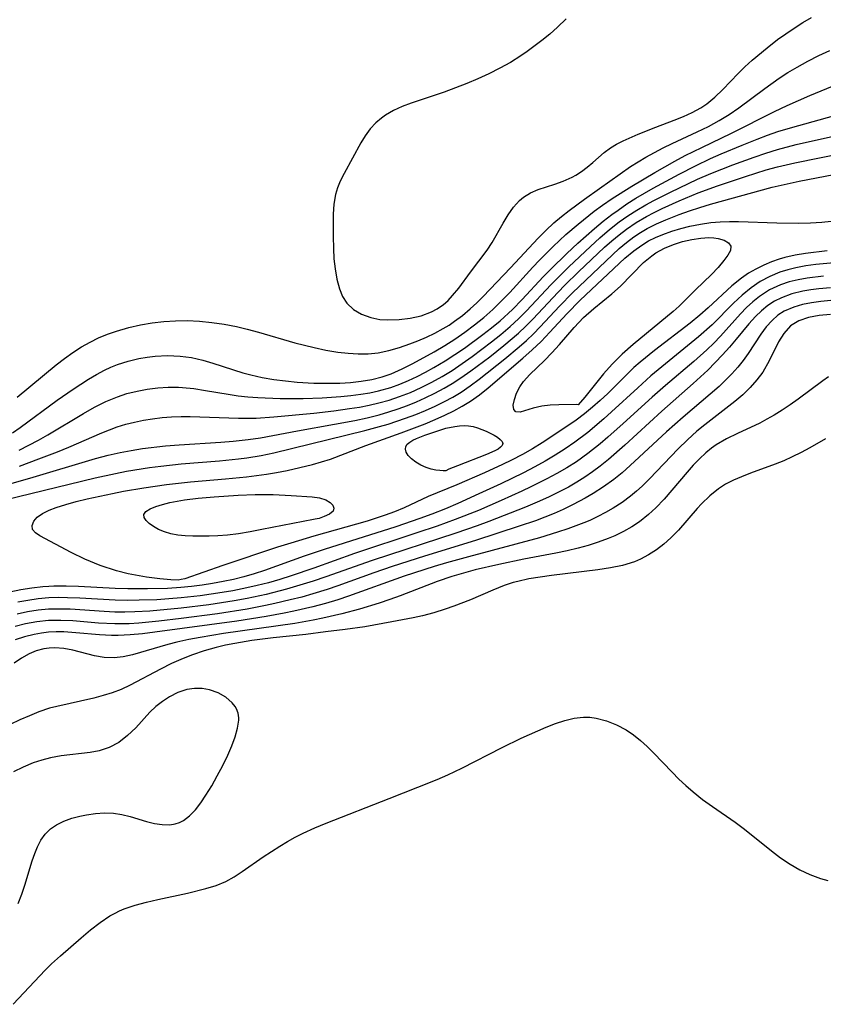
# Model space of a CAD drawing. Header units: inches. Extents: x 1073367 to 1082519, y 1569854 to 1574957.
# Tile 215 of 256: x 1077034 to 1077156, y 1573799 to 1573948. Entities that reach past the tile are written whole.
import ezdxf

# ---------------------------------------------------------------- set-up
doc = ezdxf.new("R2010")
doc.units = ezdxf.units.IN
doc.header["$MEASUREMENT"] = 0
doc.layers.add('CGG_CurvaNivelLidar_v1', color=7, linetype='Continuous', lineweight=30, true_color=0x008008)

msp = doc.modelspace()

# ---------------------------------------------------------------- linework, layer by layer
at = {"layer": 'CGG_CurvaNivelLidar_v1'}
for points in [[(1077116.6687, 1573947.8451, 69.5), (1077115.3493, 1573946.5801, 69.5), (1077114.1808, 1573945.5494, 69.5), (1077112.9748, 1573944.5548, 69.5), (1077110.7986, 1573942.917, 69.5), (1077109.8419, 1573942.2634, 69.5), (1077108.247, 1573941.2716, 69.5), (1077106.6371, 1573940.3768, 69.5), (1077104.9883, 1573939.5463, 69.5), (1077103.3096, 1573938.7726, 69.5), (1077101.6396, 1573938.0647, 69.5), (1077099.9548, 1573937.4038, 69.5), (1077098.2624, 1573936.7879, 69.5), (1077093.2458, 1573935.1056, 69.5), (1077091.8736, 1573934.5806, 69.5), (1077090.5692, 1573933.9847, 69.5), (1077089.3774, 1573933.2982, 69.5), (1077088.7531, 1573932.8562, 69.5), (1077087.9244, 1573932.1463, 69.5), (1077087.0684, 1573931.215, 69.5), (1077086.3184, 1573930.1965, 69.5), (1077085.6417, 1573929.0951, 69.5), (1077083.1197, 1573924.4923, 69.5), (1077082.5361, 1573923.3249, 69.5), (1077082.1171, 1573922.3225, 69.5), (1077081.7969, 1573921.2922, 69.5), (1077081.5518, 1573919.8481, 69.5), (1077081.4601, 1573918.3458, 69.5), (1077081.4512, 1573914.9804, 69.5), (1077081.4966, 1573913.1446, 69.5), (1077081.5912, 1573911.597, 69.5), (1077081.7507, 1573910.0796, 69.5), (1077082.0141, 1573908.509, 69.5), (1077082.4113, 1573907.04, 69.5), (1077082.89, 1573905.9077, 69.5), (1077083.5324, 1573904.9156, 69.5), (1077084.5437, 1573903.9527, 69.5), (1077085.7687, 1573903.2225, 69.5), (1077087.147, 1573902.7141, 69.5), (1077088.5264, 1573902.4429, 69.5), (1077089.7389, 1573902.3606, 69.5), (1077091.4179, 1573902.4033, 69.5), (1077093.1081, 1573902.609, 69.5), (1077094.7632, 1573902.9922, 69.5), (1077096.3353, 1573903.5853, 69.5), (1077097.1698, 1573904.0315, 69.5), (1077097.5487, 1573904.2732, 69.5), (1077098.0861, 1573904.6642, 69.5), (1077098.8317, 1573905.3131, 69.5), (1077099.5218, 1573906.0306, 69.5), (1077100.4551, 1573907.1744, 69.5), (1077102.2162, 1573909.5945, 69.5), (1077104.7465, 1573912.9147, 69.5), (1077105.5032, 1573914.0425, 69.5), (1077107.1373, 1573916.9557, 69.5), (1077107.8898, 1573918.2159, 69.5), (1077108.7017, 1573919.3814, 69.5), (1077109.6052, 1573920.3987, 69.5), (1077110.2091, 1573920.9135, 69.5), (1077111.268, 1573921.5523, 69.5), (1077112.4352, 1573922.0418, 69.5), (1077114.9403, 1573922.852, 69.5), (1077116.2087, 1573923.3052, 69.5), (1077117.5827, 1573923.9409, 69.5), (1077118.1275, 1573924.2464, 69.5), (1077118.97, 1573924.7838, 69.5), (1077119.8459, 1573925.4352, 69.5), (1077120.6784, 1573926.1277, 69.5), (1077122.3931, 1573927.6357, 69.5), (1077123.3522, 1573928.3653, 69.5), (1077124.2758, 1573928.9148, 69.5), (1077125.2725, 1573929.4113, 69.5), (1077127.5342, 1573930.4125, 69.5), (1077130.2452, 1573931.5022, 69.5), (1077133.0161, 1573932.5414, 69.5), (1077134.3868, 1573933.0909, 69.5), (1077135.7209, 1573933.6983, 69.5), (1077136.9968, 1573934.3954, 69.5), (1077137.9294, 1573935.0174, 69.5), (1077139.1453, 1573936.0145, 69.5), (1077140.3249, 1573937.1628, 69.5), (1077142.644, 1573939.5927, 69.5), (1077143.6882, 1573940.602, 69.5), (1077144.7767, 1573941.5849, 69.5), (1077147.0497, 1573943.4853, 69.5), (1077148.6278, 1573944.7057, 69.5), (1077149.8611, 1573945.5976, 69.5), (1077151.1215, 1573946.4548, 69.5), (1077152.4104, 1573947.2683, 69.5), (1077153.7311, 1573948.0264, 69.5)], [(1077033.6957, 1573890.7043, 69), (1077039.6336, 1573895.5825, 69), (1077040.8704, 1573896.5489, 69), (1077042.1351, 1573897.4652, 69), (1077043.4417, 1573898.3068, 69), (1077044.7305, 1573899.0193, 69), (1077046.0273, 1573899.6442, 69), (1077047.3572, 1573900.2025, 69), (1077048.7173, 1573900.6903, 69), (1077050.6034, 1573901.2338, 69), (1077052.3419, 1573901.6219, 69), (1077054.1026, 1573901.921, 69), (1077055.8786, 1573902.1319, 69), (1077057.6648, 1573902.248, 69), (1077059.398, 1573902.2586, 69), (1077061.2673, 1573902.1692, 69), (1077063.1359, 1573901.99, 69), (1077064.9985, 1573901.7239, 69), (1077066.8495, 1573901.3665, 69), (1077068.4575, 1573900.9776, 69), (1077070.1792, 1573900.5086, 69), (1077075.692, 1573898.9097, 69), (1077078.5806, 1573898.1802, 69), (1077080.3738, 1573897.8021, 69), (1077082.163, 1573897.5031, 69), (1077083.7101, 1573897.3249, 69), (1077085.2455, 1573897.2342, 69), (1077086.7698, 1573897.2469, 69), (1077088.2694, 1573897.3911, 69), (1077089.883, 1573897.7237, 69), (1077091.4716, 1573898.1947, 69), (1077093.0473, 1573898.7504, 69), (1077094.2636, 1573899.2162, 69), (1077095.5696, 1573899.7682, 69), (1077096.8538, 1573900.3791, 69), (1077098.106, 1573901.0586, 69), (1077098.9729, 1573901.5897, 69), (1077099.8183, 1573902.1573, 69), (1077101.0293, 1573903.0573, 69), (1077102.1861, 1573904.0292, 69), (1077103.171, 1573904.9573, 69), (1077104.1264, 1573905.9236, 69), (1077108.2741, 1573910.2297, 69), (1077112.4424, 1573914.704, 69), (1077113.6016, 1573915.8904, 69), (1077114.804, 1573917.0207, 69), (1077115.9581, 1573917.9893, 69), (1077117.1507, 1573918.9129, 69), (1077119.4418, 1573920.6164, 69), (1077121.6979, 1573922.2379, 69), (1077126.3886, 1573925.5211, 69), (1077127.535, 1573926.2478, 69), (1077128.7094, 1573926.9406, 69), (1077131.3452, 1573928.3668, 69), (1077132.6928, 1573929.0306, 69), (1077136.4782, 1573930.7706, 69), (1077138.1748, 1573931.5981, 69), (1077139.811, 1573932.4759, 69), (1077141.3263, 1573933.3878, 69), (1077142.7864, 1573934.3761, 69), (1077146.6688, 1573937.3417, 69), (1077148.8434, 1573938.8641, 69), (1077150.1871, 1573939.714, 69), (1077151.5564, 1573940.525, 69), (1077153.1861, 1573941.4352, 69), (1077154.8398, 1573942.2899, 69), (1077156.5206, 1573943.0693, 69)], [(1077033.0149, 1573885.2899, 68.5), (1077034.1563, 1573886.0938, 68.5), (1077039.7865, 1573890.2188, 68.5), (1077042.1769, 1573891.8926, 68.5), (1077044.5214, 1573893.4228, 68.5), (1077045.7019, 1573894.1276, 68.5), (1077046.9049, 1573894.7721, 68.5), (1077047.874, 1573895.2226, 68.5), (1077048.8632, 1573895.6189, 68.5), (1077050.4711, 1573896.1359, 68.5), (1077052.1132, 1573896.526, 68.5), (1077053.3395, 1573896.7376, 68.5), (1077054.5741, 1573896.8855, 68.5), (1077056.4508, 1573896.9822, 68.5), (1077058.3265, 1573896.9071, 68.5), (1077060.0626, 1573896.6652, 68.5), (1077061.7829, 1573896.2786, 68.5), (1077063.2956, 1573895.8389, 68.5), (1077067.836, 1573894.379, 68.5), (1077069.036, 1573894.0602, 68.5), (1077070.7534, 1573893.6866, 68.5), (1077072.4924, 1573893.3888, 68.5), (1077074.2468, 1573893.1562, 68.5), (1077076.0109, 1573892.983, 68.5), (1077078.5402, 1573892.8365, 68.5), (1077080.8065, 1573892.7991, 68.5), (1077082.4557, 1573892.8295, 68.5), (1077084.0925, 1573892.9219, 68.5), (1077085.7106, 1573893.0931, 68.5), (1077087.3029, 1573893.3655, 68.5), (1077088.8476, 1573893.761, 68.5), (1077090.2357, 1573894.2419, 68.5), (1077091.8878, 1573894.9592, 68.5), (1077093.5071, 1573895.7738, 68.5), (1077096.728, 1573897.54, 68.5), (1077098.3253, 1573898.4832, 68.5), (1077099.8625, 1573899.4792, 68.5), (1077101.3655, 1573900.5323, 68.5), (1077102.8154, 1573901.6154, 68.5), (1077104.2247, 1573902.7466, 68.5), (1077105.5796, 1573903.9364, 68.5), (1077106.8267, 1573905.1417, 68.5), (1077108.1817, 1573906.5313, 68.5), (1077111.6475, 1573910.3323, 68.5), (1077112.6517, 1573911.3861, 68.5), (1077114.7052, 1573913.4411, 68.5), (1077116.6331, 1573915.2646, 68.5), (1077118.4809, 1573916.8363, 68.5), (1077120.9219, 1573918.7869, 68.5), (1077122.182, 1573919.7187, 68.5), (1077123.6304, 1573920.7063, 68.5), (1077126.6206, 1573922.5684, 68.5), (1077130.086, 1573924.6242, 68.5), (1077133.1028, 1573926.3571, 68.5), (1077134.635, 1573927.1802, 68.5), (1077137.1588, 1573928.429, 68.5), (1077141.6396, 1573930.5646, 68.5), (1077148.1663, 1573933.8496, 68.5), (1077150.0645, 1573934.7644, 68.5), (1077153.4812, 1573936.2617, 68.5), (1077156.9162, 1573937.656, 68.5)], [(1077033.9974, 1573882.7033, 68), (1077035.479, 1573883.4267, 68), (1077036.9334, 1573884.2, 68), (1077038.3727, 1573885.0264, 68), (1077043.7492, 1573888.2488, 68), (1077045.4281, 1573889.1854, 68), (1077047.1324, 1573890.0399, 68), (1077048.876, 1573890.7711, 68), (1077050.2948, 1573891.2374, 68), (1077051.8293, 1573891.6274, 68), (1077053.3858, 1573891.9187, 68), (1077054.9574, 1573892.1145, 68), (1077056.538, 1573892.2125, 68), (1077058.1224, 1573892.2042, 68), (1077058.7052, 1573892.1719, 68), (1077060.4295, 1573891.992, 68), (1077062.1548, 1573891.7264, 68), (1077065.6249, 1573891.129, 68), (1077067.0959, 1573890.9176, 68), (1077068.5757, 1573890.7525, 68), (1077070.0705, 1573890.6383, 68), (1077073.4478, 1573890.501, 68), (1077075.3287, 1573890.4811, 68), (1077076.9343, 1573890.5032, 68), (1077079.8259, 1573890.6164, 68), (1077082.6376, 1573890.7973, 68), (1077084.157, 1573890.9365, 68), (1077085.6648, 1573891.125, 68), (1077087.0087, 1573891.3515, 68), (1077088.3364, 1573891.6419, 68), (1077090.1942, 1573892.1784, 68), (1077091.536, 1573892.6604, 68), (1077092.8542, 1573893.2075, 68), (1077094.148, 1573893.814, 68), (1077095.4284, 1573894.48, 68), (1077096.6911, 1573895.1846, 68), (1077098.3702, 1573896.1773, 68), (1077099.8481, 1573897.1268, 68), (1077101.3005, 1573898.1232, 68), (1077104.0731, 1573900.1522, 68), (1077105.3914, 1573901.178, 68), (1077106.6788, 1573902.2383, 68), (1077108.5415, 1573903.9286, 68), (1077110.0384, 1573905.4558, 68), (1077113.179, 1573908.8488, 68), (1077114.3578, 1573910.0534, 68), (1077116.7887, 1573912.3956, 68), (1077118.454, 1573913.9356, 68), (1077120.9719, 1573916.1814, 68), (1077122.2628, 1573917.2633, 68), (1077123.588, 1573918.2993, 68), (1077124.5055, 1573918.9654, 68), (1077125.8443, 1573919.8764, 68), (1077127.2123, 1573920.7459, 68), (1077129.8145, 1573922.2598, 68), (1077133.7499, 1573924.3945, 68), (1077136.2171, 1573925.6607, 68), (1077138.5063, 1573926.7301, 68), (1077140.0932, 1573927.4306, 68), (1077143.2913, 1573928.7799, 68), (1077145.5253, 1573929.6763, 68), (1077147.0822, 1573930.2617, 68), (1077148.6529, 1573930.8042, 68), (1077150.5508, 1573931.3858, 68), (1077158.3447, 1573933.5212, 68)], [(1077034.0507, 1573880.2884, 67.5), (1077036.9824, 1573881.3631, 67.5), (1077039.8057, 1573882.4543, 67.5), (1077041.5329, 1573883.1645, 67.5), (1077046.5007, 1573885.32, 67.5), (1077047.6562, 1573885.7819, 67.5), (1077048.8241, 1573886.2006, 67.5), (1077050.1336, 1573886.5986, 67.5), (1077051.4616, 1573886.9328, 67.5), (1077052.8044, 1573887.2096, 67.5), (1077054.177, 1573887.4355, 67.5), (1077055.608, 1573887.6134, 67.5), (1077057.0464, 1573887.7335, 67.5), (1077058.49, 1573887.7923, 67.5), (1077059.845, 1573887.7909, 67.5), (1077067.1673, 1573887.5241, 67.5), (1077069.8341, 1573887.5484, 67.5), (1077072.488, 1573887.7079, 67.5), (1077078.5573, 1573888.2988, 67.5), (1077081.5723, 1573888.6483, 67.5), (1077083.9312, 1573888.9662, 67.5), (1077085.4299, 1573889.2061, 67.5), (1077086.9171, 1573889.4892, 67.5), (1077088.3889, 1573889.8286, 67.5), (1077089.9412, 1573890.2665, 67.5), (1077091.47, 1573890.779, 67.5), (1077093.132, 1573891.4263, 67.5), (1077094.764, 1573892.1493, 67.5), (1077096.3642, 1573892.9427, 67.5), (1077097.9286, 1573893.8068, 67.5), (1077099.4278, 1573894.728, 67.5), (1077100.9635, 1573895.757, 67.5), (1077102.4707, 1573896.8325, 67.5), (1077105.395, 1573899.0501, 67.5), (1077106.8092, 1573900.1871, 67.5), (1077108.1887, 1573901.3606, 67.5), (1077109.45, 1573902.5161, 67.5), (1077110.665, 1573903.7285, 67.5), (1077114.3597, 1573907.6645, 67.5), (1077115.7082, 1573909.0432, 67.5), (1077117.0821, 1573910.3964, 67.5), (1077120.3301, 1573913.4735, 67.5), (1077121.7482, 1573914.7621, 67.5), (1077123.202, 1573916.0059, 67.5), (1077124.7047, 1573917.1845, 67.5), (1077126.0023, 1573918.1016, 67.5), (1077127.3396, 1573918.9612, 67.5), (1077128.7124, 1573919.7657, 67.5), (1077129.895, 1573920.4036, 67.5), (1077132.4386, 1573921.6825, 67.5), (1077136.5239, 1573923.6057, 67.5), (1077138.5279, 1573924.4857, 67.5), (1077141.8517, 1573925.8111, 67.5), (1077145.0626, 1573926.9727, 67.5), (1077146.8366, 1573927.5741, 67.5), (1077148.6237, 1573928.1295, 67.5), (1077151.4429, 1573928.8723, 67.5), (1077158.4107, 1573930.445, 67.5)], [(1077028.4674, 1573876.4592, 67), (1077035.6194, 1573878.4516, 67), (1077045.5811, 1573881.4117, 67), (1077047.4506, 1573881.9153, 67), (1077049.2622, 1573882.3319, 67), (1077050.965, 1573882.6526, 67), (1077052.6789, 1573882.9194, 67), (1077056.1284, 1573883.3311, 67), (1077058.2136, 1573883.5162, 67), (1077064.4813, 1573883.9066, 67), (1077066.3711, 1573884.0511, 67), (1077068.6015, 1573884.289, 67), (1077070.4814, 1573884.5673, 67), (1077072.3552, 1573884.8965, 67), (1077076.1019, 1573885.6047, 67), (1077081.6749, 1573886.5982, 67), (1077084.7233, 1573887.1945, 67), (1077086.5806, 1573887.596, 67), (1077088.4199, 1573888.0512, 67), (1077089.8631, 1573888.4699, 67), (1077091.2886, 1573888.9392, 67), (1077092.6954, 1573889.4566, 67), (1077094.0469, 1573890.006, 67), (1077095.3781, 1573890.5964, 67), (1077096.8285, 1573891.2969, 67), (1077098.2468, 1573892.0489, 67), (1077099.4434, 1573892.7494, 67), (1077100.7823, 1573893.6239, 67), (1077102.2462, 1573894.6527, 67), (1077105.1268, 1573896.8128, 67), (1077107.2673, 1573898.5031, 67), (1077109.4676, 1573900.367, 67), (1077110.5824, 1573901.3996, 67), (1077111.6593, 1573902.4794, 67), (1077115.4685, 1573906.5578, 67), (1077116.4783, 1573907.5939, 67), (1077118.5437, 1573909.6151, 67), (1077122.4894, 1573913.3398, 67), (1077123.5587, 1573914.2927, 67), (1077124.658, 1573915.2081, 67), (1077125.7933, 1573916.0753, 67), (1077127.2686, 1573917.0771, 67), (1077128.8035, 1573917.9886, 67), (1077129.971, 1573918.6055, 67), (1077131.161, 1573919.1859, 67), (1077133.7724, 1573920.364, 67), (1077136.6201, 1573921.5427, 67), (1077139.5647, 1573922.6298, 67), (1077143.7487, 1573924.05, 67), (1077146.9053, 1573925.011, 67), (1077148.589, 1573925.4729, 67), (1077151.2463, 1573926.0966, 67), (1077158.4114, 1573927.5383, 67)], [(1077029.927, 1573874.7254, 66.5), (1077045.5033, 1573878.4932, 66.5), (1077048.5664, 1573879.18, 66.5), (1077050.2597, 1573879.5075, 66.5), (1077053.6927, 1573880.0493, 66.5), (1077055.4297, 1573880.2726, 66.5), (1077058.5246, 1573880.6086, 66.5), (1077064.2851, 1573881.078, 66.5), (1077067.1702, 1573881.3609, 66.5), (1077068.4285, 1573881.523, 66.5), (1077070.6084, 1573881.883, 66.5), (1077072.5091, 1573882.2862, 66.5), (1077086.2601, 1573885.6597, 66.5), (1077088.4616, 1573886.244, 66.5), (1077089.7851, 1573886.6356, 66.5), (1077092.3975, 1573887.5071, 66.5), (1077093.9785, 1573888.0991, 66.5), (1077095.4425, 1573888.6981, 66.5), (1077096.8811, 1573889.3385, 66.5), (1077098.2899, 1573890.0218, 66.5), (1077099.5689, 1573890.7026, 66.5), (1077100.8059, 1573891.4436, 66.5), (1077102.1726, 1573892.3873, 66.5), (1077103.5032, 1573893.3957, 66.5), (1077107.4053, 1573896.4982, 66.5), (1077109.5805, 1573898.3064, 66.5), (1077110.6715, 1573899.2676, 66.5), (1077111.7312, 1573900.2621, 66.5), (1077112.7573, 1573901.3002, 66.5), (1077115.667, 1573904.4442, 66.5), (1077117.6175, 1573906.467, 66.5), (1077123.6678, 1573912.2138, 66.5), (1077124.6775, 1573913.1285, 66.5), (1077125.7762, 1573914.0444, 66.5), (1077126.9204, 1573914.8984, 66.5), (1077127.9114, 1573915.5532, 66.5), (1077128.9365, 1573916.1551, 66.5), (1077130.3232, 1573916.8646, 66.5), (1077131.7521, 1573917.5023, 66.5), (1077133.7343, 1573918.2806, 66.5), (1077135.301, 1573918.8379, 66.5), (1077136.8847, 1573919.3581, 66.5), (1077138.4828, 1573919.8374, 66.5), (1077147.8113, 1573922.402, 66.5), (1077151.879, 1573923.331, 66.5), (1077158.4243, 1573924.5882, 66.5)], [(1077156.0947, 1573912.7875, 66), (1077152.8549, 1573912.3966, 66), (1077151.2652, 1573912.1243, 66), (1077149.7081, 1573911.7701, 66), (1077148.8666, 1573911.529, 66), (1077147.6774, 1573911.1141, 66), (1077146.5204, 1573910.6281, 66), (1077145.3509, 1573910.0544, 66), (1077144.224, 1573909.4101, 66), (1077143.1484, 1573908.6884, 66), (1077141.7121, 1573907.5279, 66), (1077138.1469, 1573904.1845, 66), (1077136.858, 1573903.0577, 66), (1077135.4182, 1573901.8883, 66), (1077130.0297, 1573897.7601, 66), (1077127.8567, 1573896.0016, 66), (1077126.9055, 1573895.1606, 66), (1077122.9523, 1573891.2717, 66), (1077121.8128, 1573890.2083, 66), (1077120.6331, 1573889.1697, 66), (1077119.4211, 1573888.1745, 66), (1077118.1746, 1573887.2329, 66), (1077117.0828, 1573886.4738, 66), (1077113.0611, 1573883.7834, 66), (1077111.5814, 1573882.8783, 66), (1077110.0628, 1573882.0215, 66), (1077108.4085, 1573881.1608, 66), (1077107.063, 1573880.5034, 66), (1077104.3388, 1573879.2504, 66), (1077100.1635, 1573877.4432, 66), (1077095.8345, 1573875.6768, 66), (1077092.1782, 1573873.9975, 66), (1077090.7556, 1573873.4, 66), (1077089.3037, 1573872.8475, 66), (1077086.6003, 1573871.9481, 66), (1077078.559, 1573869.6808, 66), (1077075.0811, 1573868.6519, 66), (1077073.0728, 1573868.0221, 66), (1077064.805, 1573865.2757, 66), (1077059.0496, 1573863.2789, 66), (1077058.5, 1573863.1341, 66), (1077058.0419, 1573863.079, 66), (1077056.9152, 1573863.1101, 66), (1077055.2742, 1573863.2348, 66), (1077053.2583, 1573863.4822, 66), (1077050.5164, 1573863.9908, 66), (1077048.7475, 1573864.4451, 66), (1077046.2774, 1573865.2726, 66), (1077043.946, 1573866.2411, 66), (1077041.86, 1573867.2397, 66), (1077037.1692, 1573869.7541, 66), (1077036.4678, 1573870.1988, 66), (1077036.0515, 1573870.703, 66), (1077035.9817, 1573871.2948, 66), (1077036.2202, 1573871.9436, 66), (1077036.7495, 1573872.5771, 66), (1077037.5532, 1573873.1392, 66), (1077038.576, 1573873.6378, 66), (1077039.594, 1573874.0301, 66), (1077041.057, 1573874.4938, 66), (1077042.6351, 1573874.9185, 66), (1077044.2928, 1573875.3174, 66), (1077048.1225, 1573876.1494, 66), (1077049.795, 1573876.4741, 66), (1077052.8785, 1573877.0115, 66), (1077056.2926, 1573877.5082, 66), (1077059.9081, 1573877.9074, 66), (1077065.1961, 1573878.3638, 66), (1077068.3896, 1573878.6744, 66), (1077071.4084, 1573879.0717, 66), (1077072.9015, 1573879.3211, 66), (1077074.5118, 1573879.6353, 66), (1077076.4319, 1573880.056, 66), (1077078.3282, 1573880.5249, 66), (1077079.7045, 1573880.9094, 66), (1077081.0582, 1573881.3417, 66), (1077086.3802, 1573883.3756, 66), (1077091.7374, 1573885.2869, 66), (1077095.3433, 1573886.6666, 66), (1077096.8649, 1573887.3064, 66), (1077098.3612, 1573887.9798, 66), (1077099.686, 1573888.6227, 66), (1077100.9738, 1573889.3143, 66), (1077102.2118, 1573890.0755, 66), (1077103.5679, 1573891.0565, 66), (1077104.8741, 1573892.1174, 66), (1077110.1009, 1573896.5717, 66), (1077111.52, 1573897.8257, 66), (1077112.8965, 1573899.1271, 66), (1077114.2201, 1573900.4948, 66), (1077116.7986, 1573903.3059, 66), (1077118.8004, 1573905.3604, 66), (1077125.5412, 1573911.6677, 66), (1077126.9195, 1573912.8236, 66), (1077128.0992, 1573913.6663, 66), (1077129.1312, 1573914.2864, 66), (1077130.1862, 1573914.8202, 66), (1077131.2772, 1573915.2861, 66), (1077132.6163, 1573915.7623, 66), (1077133.9879, 1573916.1662, 66), (1077135.3832, 1573916.5099, 66), (1077136.96, 1573916.8285, 66), (1077138.5551, 1573917.0649, 66), (1077139.9407, 1573917.1893, 66), (1077141.3346, 1573917.2461, 66), (1077142.7325, 1573917.243, 66), (1077148.5226, 1573917.0174, 66), (1077151.847, 1573917.0019, 66), (1077153.5929, 1573917.037, 66), (1077155.3149, 1573917.1258, 66), (1077156.7303, 1573917.2611, 66)], [(1077157.1683, 1573910.9728, 66.5), (1077154.3802, 1573910.7229, 66.5), (1077152.8743, 1573910.5201, 66.5), (1077151.3961, 1573910.2509, 66.5), (1077150.1539, 1573909.951, 66.5), (1077148.9452, 1573909.5709, 66.5), (1077147.4277, 1573908.9337, 66.5), (1077145.9817, 1573908.1482, 66.5), (1077144.6124, 1573907.2269, 66.5), (1077143.2554, 1573906.1217, 66.5), (1077141.9628, 1573904.9181, 66.5), (1077138.7099, 1573901.6461, 66.5), (1077136.6876, 1573899.8144, 66.5), (1077129.4765, 1573893.8961, 66.5), (1077127.4836, 1573892.1286, 66.5), (1077123.5413, 1573888.4689, 66.5), (1077122.3551, 1573887.4063, 66.5), (1077119.9225, 1573885.358, 66.5), (1077117.9998, 1573883.8962, 66.5), (1077116.5329, 1573882.8881, 66.5), (1077115.0289, 1573881.933, 66.5), (1077113.4936, 1573881.0243, 66.5), (1077111.9308, 1573880.1593, 66.5), (1077110.2407, 1573879.2837, 66.5), (1077106.8098, 1573877.6244, 66.5), (1077103.4934, 1573876.0793, 66.5), (1077100.302, 1573874.6357, 66.5), (1077098.4361, 1573873.841, 66.5), (1077096.3642, 1573873.0219, 66.5), (1077094.5598, 1573872.3556, 66.5), (1077090.917, 1573871.1051, 66.5), (1077083.1248, 1573868.6632, 66.5), (1077080.0881, 1573867.6805, 66.5), (1077077.0832, 1573866.6614, 66.5), (1077071.068, 1573864.5007, 66.5), (1077069.5463, 1573864.0054, 66.5), (1077067.9514, 1573863.5523, 66.5), (1077066.3987, 1573863.1751, 66.5), (1077064.8329, 1573862.8475, 66.5), (1077063.2568, 1573862.5638, 66.5), (1077061.6722, 1573862.3207, 66.5), (1077060.0808, 1573862.1177, 66.5), (1077058.4736, 1573861.9551, 66.5), (1077056.4256, 1573861.812, 66.5), (1077053.4273, 1573861.7277, 66.5), (1077050.4275, 1573861.7495, 66.5), (1077048.5047, 1573861.8067, 66.5), (1077042.9797, 1573862.0991, 66.5), (1077041.1226, 1573862.1516, 66.5), (1077039.2716, 1573862.1357, 66.5), (1077038.4882, 1573862.1001, 66.5), (1077037.6084, 1573862.0348, 66.5), (1077035.9311, 1573861.8424, 66.5), (1077034.2622, 1573861.5723, 66.5), (1077032.6033, 1573861.233, 66.5)], [(1077155.5341, 1573908.9836, 67), (1077153.0998, 1573908.6937, 67), (1077151.71, 1573908.4417, 67), (1077150.3574, 1573908.1075, 67), (1077149.0525, 1573907.6687, 67), (1077147.4058, 1573906.8918, 67), (1077145.8736, 1573905.9066, 67), (1077144.8707, 1573905.0999, 67), (1077143.9194, 1573904.217, 67), (1077143.0088, 1573903.2764, 67), (1077139.9738, 1573899.8998, 67), (1077138.9723, 1573898.8688, 67), (1077137.935, 1573897.8627, 67), (1077135.9533, 1573896.0887, 67), (1077131.6625, 1573892.4576, 67), (1077129.6437, 1573890.6997, 67), (1077125.3058, 1573886.7144, 67), (1077122.9903, 1573884.6497, 67), (1077121.8107, 1573883.6492, 67), (1077119.9493, 1573882.1722, 67), (1077118.2191, 1573880.9525, 67), (1077116.7634, 1573880.0301, 67), (1077115.2721, 1573879.1617, 67), (1077113.7509, 1573878.3406, 67), (1077111.3451, 1573877.144, 67), (1077109.9596, 1573876.4917, 67), (1077106.8473, 1573875.083, 67), (1077103.4208, 1573873.5983, 67), (1077099.9016, 1573872.2083, 67), (1077097.1632, 1573871.2247, 67), (1077094.0984, 1573870.179, 67), (1077084.7017, 1573867.072, 67), (1077078.5285, 1573864.8842, 67), (1077075.0994, 1573863.702, 67), (1077073.412, 1573863.1674, 67), (1077071.7122, 1573862.6753, 67), (1077069.9995, 1573862.2312, 67), (1077068.4299, 1573861.8736, 67), (1077066.3137, 1573861.4562, 67), (1077064.676, 1573861.1736, 67), (1077061.3849, 1573860.6964, 67), (1077058.4873, 1573860.3745, 67), (1077056.6443, 1573860.2195, 67), (1077054.8002, 1573860.1066, 67), (1077052.1415, 1573860.0195, 67), (1077050.3218, 1573860.0015, 67), (1077048.5059, 1573860.0311, 67), (1077043.2098, 1573860.3319, 67), (1077041.3141, 1573860.4069, 67), (1077039.8964, 1573860.4197, 67), (1077038.4836, 1573860.374, 67), (1077036.9013, 1573860.2328, 67), (1077035.3263, 1573860.0064, 67), (1077033.8321, 1573859.723, 67)], [(1077156.6322, 1573907.1933, 67.5), (1077154.8539, 1573907.0422, 67.5), (1077153.6348, 1573906.8897, 67.5), (1077152.4403, 1573906.6875, 67.5), (1077150.7882, 1573906.2883, 67.5), (1077149.2207, 1573905.7208, 67.5), (1077148.1604, 1573905.1845, 67.5), (1077147.1621, 1573904.5409, 67.5), (1077146.1798, 1573903.7533, 67.5), (1077145.2617, 1573902.8729, 67.5), (1077144.2753, 1573901.7804, 67.5), (1077142.3603, 1573899.4548, 67.5), (1077141.3465, 1573898.2648, 67.5), (1077140.2915, 1573897.0888, 67.5), (1077139.1977, 1573895.932, 67.5), (1077138.066, 1573894.7997, 67.5), (1077135.8762, 1573892.76, 67.5), (1077131.151, 1573888.5714, 67.5), (1077125.5247, 1573883.4363, 67.5), (1077123.087, 1573881.2924, 67.5), (1077121.8289, 1573880.2767, 67.5), (1077120.6724, 1573879.4198, 67.5), (1077119.4835, 1573878.6091, 67.5), (1077118.2644, 1573877.8438, 67.5), (1077117.0079, 1573877.1194, 67.5), (1077115.725, 1573876.439, 67.5), (1077114.0155, 1573875.6115, 67.5), (1077112.2761, 1573874.8367, 67.5), (1077110.5159, 1573874.0989, 67.5), (1077104.9773, 1573871.9356, 67.5), (1077103.2111, 1573871.2842, 67.5), (1077099.9886, 1573870.1609, 67.5), (1077087.364, 1573866.0287, 67.5), (1077080.379, 1573863.5576, 67.5), (1077078.4276, 1573862.8973, 67.5), (1077075.9477, 1573862.1244, 67.5), (1077074.4137, 1573861.6801, 67.5), (1077071.3221, 1573860.8798, 67.5), (1077068.4535, 1573860.271, 67.5), (1077066.5218, 1573859.9226, 67.5), (1077062.6778, 1573859.3327, 67.5), (1077058.4939, 1573858.8169, 67.5), (1077053.7738, 1573858.3878, 67.5), (1077051.5069, 1573858.2579, 67.5), (1077050.0023, 1573858.2187, 67.5), (1077048.5005, 1573858.2288, 67.5), (1077046.8407, 1573858.3032, 67.5), (1077041.7094, 1573858.6526, 67.5), (1077040.0889, 1573858.6956, 67.5), (1077038.4744, 1573858.6549, 67.5), (1077036.8763, 1573858.5063, 67.5), (1077035.2874, 1573858.2585, 67.5), (1077033.7092, 1573857.9248, 67.5)], [(1077156.6413, 1573905.2888, 68), (1077155.1768, 1573905.1608, 68), (1077153.7517, 1573904.9678, 68), (1077152.3783, 1573904.6915, 68), (1077151.0719, 1573904.3092, 68), (1077149.6214, 1573903.6708, 68), (1077148.6758, 1573903.0643, 68), (1077147.7777, 1573902.2929, 68), (1077146.8904, 1573901.3063, 68), (1077146.0898, 1573900.2192, 68), (1077144.1789, 1573897.2684, 68), (1077143.4221, 1573896.2299, 68), (1077142.6013, 1573895.2164, 68), (1077141.7218, 1573894.2323, 68), (1077140.7716, 1573893.2647, 68), (1077139.7735, 1573892.3302, 68), (1077134.3275, 1573887.67, 68), (1077131.8249, 1573885.4634, 68), (1077126.3263, 1573880.3553, 68), (1077125.1141, 1573879.2894, 68), (1077123.8645, 1573878.2746, 68), (1077122.3282, 1573877.1628, 68), (1077120.7332, 1573876.1333, 68), (1077119.5327, 1573875.424, 68), (1077117.7389, 1573874.4641, 68), (1077116.2321, 1573873.7467, 68), (1077114.847, 1573873.1437, 68), (1077112.0252, 1573872.0405, 68), (1077109.5904, 1573871.1942, 68), (1077102.9753, 1573869.0557, 68), (1077095.2703, 1573866.666, 68), (1077090.3927, 1573865.096, 68), (1077087.6358, 1573864.1548, 68), (1077082.1682, 1573862.1804, 68), (1077080.5852, 1573861.6429, 68), (1077078.4163, 1573860.9776, 68), (1077076.7099, 1573860.504, 68), (1077074.994, 1573860.0619, 68), (1077072.6412, 1573859.506, 68), (1077071.2548, 1573859.2117, 68), (1077068.4671, 1573858.6879, 68), (1077063.9884, 1573857.9887, 68), (1077058.5075, 1573857.2721, 68), (1077055.105, 1573856.8757, 68), (1077052.1228, 1573856.5769, 68), (1077050.6358, 1573856.4797, 68), (1077048.4831, 1573856.4446, 68), (1077045.9953, 1573856.5731, 68), (1077042.1355, 1573856.899, 68), (1077040.2944, 1573856.9801, 68), (1077038.4601, 1573856.9435, 68), (1077036.7145, 1573856.7619, 68), (1077034.9838, 1573856.4462, 68), (1077033.4021, 1573856.0495, 68)], [(1077156.6207, 1573903.172, 68.5), (1077154.8942, 1573903.0188, 68.5), (1077153.2802, 1573902.7122, 68.5), (1077151.824, 1573902.21, 68.5), (1077150.5836, 1573901.4533, 68.5), (1077149.5498, 1573900.321, 68.5), (1077148.7761, 1573899.0477, 68.5), (1077147.3624, 1573896.1834, 68.5), (1077146.3848, 1573894.4957, 68.5), (1077145.4926, 1573893.2954, 68.5), (1077144.4782, 1573892.1526, 68.5), (1077143.3647, 1573891.065, 68.5), (1077142.1702, 1573890.0325, 68.5), (1077137.6219, 1573886.5403, 68.5), (1077136.4229, 1573885.5418, 68.5), (1077134.9896, 1573884.2594, 68.5), (1077133.6065, 1573882.9156, 68.5), (1077129.2809, 1573878.3453, 68.5), (1077128.176, 1573877.2696, 68.5), (1077127.3115, 1573876.4898, 68.5), (1077126.417, 1573875.7484, 68.5), (1077125.1293, 1573874.7991, 68.5), (1077123.7855, 1573873.9279, 68.5), (1077122.6414, 1573873.2636, 68.5), (1077121.4679, 1573872.648, 68.5), (1077120.2663, 1573872.0833, 68.5), (1077119.3463, 1573871.6938, 68.5), (1077116.9033, 1573870.7905, 68.5), (1077115.3738, 1573870.2884, 68.5), (1077112.6654, 1573869.4738, 68.5), (1077101.8925, 1573866.6029, 68.5), (1077098.5895, 1573865.6795, 68.5), (1077096.7535, 1573865.1333, 68.5), (1077092.216, 1573863.6767, 68.5), (1077083.7899, 1573860.6425, 68.5), (1077082.1641, 1573860.0969, 68.5), (1077080.3003, 1573859.5348, 68.5), (1077078.4185, 1573859.0297, 68.5), (1077075.5311, 1573858.3575, 68.5), (1077074.077, 1573858.0609, 68.5), (1077071.332, 1573857.5628, 68.5), (1077066.9012, 1573856.8642, 68.5), (1077054.5438, 1573855.1902, 68.5), (1077052.672, 1573854.956, 68.5), (1077050.8129, 1573854.7771, 68.5), (1077048.9675, 1573854.6891, 68.5), (1077047.9798, 1573854.6945, 68.5), (1077046.1795, 1573854.794, 68.5), (1077042.5773, 1573855.1189, 68.5), (1077040.7796, 1573855.2257, 68.5), (1077039.6265, 1573855.2352, 68.5), (1077038.4786, 1573855.181, 68.5), (1077037.3856, 1573855.0584, 68.5), (1077036.3021, 1573854.8686, 68.5), (1077034.8358, 1573854.5073, 68.5), (1077033.3965, 1573854.0394, 68.5)], [(1077156.323, 1573893.7654, 69), (1077155.445, 1573893.1601, 69), (1077151.7345, 1573890.3878, 69), (1077150.5442, 1573889.5419, 69), (1077149.3292, 1573888.7312, 69), (1077148.0904, 1573887.9638, 69), (1077147.0168, 1573887.3512, 69), (1077145.9268, 1573886.7818, 69), (1077142.552, 1573885.2332, 69), (1077140.9025, 1573884.4227, 69), (1077139.3328, 1573883.4838, 69), (1077138.624, 1573882.978, 69), (1077137.7933, 1573882.306, 69), (1077136.8048, 1573881.3864, 69), (1077135.8639, 1573880.4017, 69), (1077134.9545, 1573879.3723, 69), (1077132.6633, 1573876.6599, 69), (1077131.4674, 1573875.298, 69), (1077130.2273, 1573873.9902, 69), (1077129.1304, 1573872.9585, 69), (1077127.7718, 1573871.8835, 69), (1077126.5824, 1573871.1015, 69), (1077125.3361, 1573870.4004, 69), (1077124.0429, 1573869.7709, 69), (1077123.0092, 1573869.3278, 69), (1077121.5321, 1573868.7796, 69), (1077120.0201, 1573868.2996, 69), (1077118.4815, 1573867.8746, 69), (1077116.8159, 1573867.4709, 69), (1077115.1331, 1573867.1128, 69), (1077110.2742, 1573866.2127, 69), (1077106.502, 1573865.4299, 69), (1077102.9258, 1573864.5904, 69), (1077101.1542, 1573864.1241, 69), (1077099.4001, 1573863.6107, 69), (1077097.1617, 1573862.855, 69), (1077091.6154, 1573860.6777, 69), (1077090.0302, 1573860.1129, 69), (1077088.4293, 1573859.5835, 69), (1077085.4619, 1573858.6795, 69), (1077082.77, 1573857.9692, 69), (1077079.8866, 1573857.3124, 69), (1077078.4356, 1573857.016, 69), (1077075.6707, 1573856.5185, 69), (1077064.8732, 1573854.9747, 69), (1077061.3665, 1573854.4094, 69), (1077059.6391, 1573854.0833, 69), (1077057.8566, 1573853.6948, 69), (1077056.465, 1573853.3452, 69), (1077051.1629, 1573851.7887, 69), (1077049.7604, 1573851.4743, 69), (1077048.3738, 1573851.3116, 69), (1077046.8692, 1573851.3611, 69), (1077045.3916, 1573851.611, 69), (1077042.1341, 1573852.4954, 69), (1077040.7901, 1573852.7448, 69), (1077039.431, 1573852.8401, 69), (1077038.5569, 1573852.7996, 69), (1077037.7281, 1573852.676, 69), (1077036.612, 1573852.3743, 69), (1077035.532, 1573851.9276, 69), (1077034.3767, 1573851.2721, 69), (1077033.2508, 1573850.4978, 69)], [(1077155.8781, 1573884.4236, 69.5), (1077153.4974, 1573883.0464, 69.5), (1077152.1738, 1573882.3323, 69.5), (1077150.8317, 1573881.6675, 69.5), (1077149.5545, 1573881.1003, 69.5), (1077148.2633, 1573880.5804, 69.5), (1077144.5406, 1573879.2181, 69.5), (1077143.1426, 1573878.6746, 69.5), (1077141.9322, 1573878.1415, 69.5), (1077140.7724, 1573877.5407, 69.5), (1077139.6784, 1573876.849, 69.5), (1077138.3588, 1573875.7829, 69.5), (1077137.1339, 1573874.5794, 69.5), (1077136.4649, 1573873.8566, 69.5), (1077133.6502, 1573870.6193, 69.5), (1077132.5099, 1573869.4353, 69.5), (1077131.4512, 1573868.4909, 69.5), (1077130.3251, 1573867.6331, 69.5), (1077129.1352, 1573866.8717, 69.5), (1077127.8825, 1573866.2211, 69.5), (1077126.9737, 1573865.8426, 69.5), (1077125.2048, 1573865.2918, 69.5), (1077123.3653, 1573864.894, 69.5), (1077121.478, 1573864.5943, 69.5), (1077114.4574, 1573863.7514, 69.5), (1077112.7415, 1573863.5192, 69.5), (1077111.0447, 1573863.2332, 69.5), (1077109.3766, 1573862.8665, 69.5), (1077108.6742, 1573862.6778, 69.5), (1077107.3091, 1573862.2421, 69.5), (1077105.5971, 1573861.5644, 69.5), (1077102.213, 1573860.0715, 69.5), (1077099.6902, 1573859.1038, 69.5), (1077098.404, 1573858.6665, 69.5), (1077096.6892, 1573858.1335, 69.5), (1077094.9523, 1573857.6694, 69.5), (1077093.5623, 1573857.3622, 69.5), (1077090.3356, 1573856.7453, 69.5), (1077086.2273, 1573856.0233, 69.5), (1077083.2643, 1573855.6, 69.5), (1077080.2845, 1573855.2271, 69.5), (1077077.317, 1573854.8687, 69.5), (1077072.4156, 1573854.3303, 69.5), (1077069.1675, 1573853.9201, 69.5), (1077066.6259, 1573853.5032, 69.5), (1077065.204, 1573853.2165, 69.5), (1077063.7992, 1573852.8823, 69.5), (1077061.9764, 1573852.3587, 69.5), (1077060.1891, 1573851.7584, 69.5), (1077058.7944, 1573851.2312, 69.5), (1077057.0613, 1573850.4642, 69.5), (1077055.3664, 1573849.6169, 69.5), (1077050.7831, 1573847.1971, 69.5), (1077049.4247, 1573846.5629, 69.5), (1077048.05, 1573846.0208, 69.5), (1077046.7393, 1573845.6119, 69.5), (1077045.3011, 1573845.2338, 69.5), (1077039.703, 1573843.9955, 69.5), (1077038.6014, 1573843.7123, 69.5), (1077036.9809, 1573843.1488, 69.5), (1077035.5623, 1573842.5809, 69.5), (1077034.1141, 1573841.9434, 69.5), (1077032.6556, 1573841.234, 69.5)], [(1077033.8805, 1573814.2237, 70), (1077034.4162, 1573815.603, 70), (1077034.8788, 1573817.0009, 70), (1077035.986, 1573820.6442, 70), (1077036.3678, 1573821.7512, 70), (1077036.7937, 1573822.7971, 70), (1077037.3117, 1573823.802, 70), (1077037.943, 1573824.6923, 70), (1077038.7468, 1573825.4692, 70), (1077039.6851, 1573826.1119, 70), (1077040.7797, 1573826.6583, 70), (1077041.96, 1573827.0918, 70), (1077043.2001, 1573827.4243, 70), (1077044.2005, 1573827.6212, 70), (1077045.5557, 1573827.81, 70), (1077046.9189, 1573827.8941, 70), (1077048.277, 1573827.8391, 70), (1077049.5506, 1573827.6376, 70), (1077050.8075, 1573827.3322, 70), (1077053.2747, 1573826.6212, 70), (1077054.4767, 1573826.319, 70), (1077055.6453, 1573826.124, 70), (1077056.771, 1573826.0946, 70), (1077057.6036, 1573826.2247, 70), (1077058.2525, 1573826.4477, 70), (1077058.8287, 1573826.7507, 70), (1077059.7678, 1573827.4616, 70), (1077060.6419, 1573828.361, 70), (1077061.4649, 1573829.4047, 70), (1077062.2471, 1573830.5559, 70), (1077063.1183, 1573831.9934, 70), (1077063.9557, 1573833.4918, 70), (1077064.7769, 1573835.0468, 70), (1077065.5375, 1573836.6044, 70), (1077066.1488, 1573838.0142, 70), (1077066.6517, 1573839.3843, 70), (1077067.0134, 1573840.6869, 70), (1077067.1902, 1573841.8895, 70), (1077067.198, 1573842.2734, 70), (1077067.1092, 1573842.9882, 70), (1077066.8683, 1573843.6263, 70), (1077066.6589, 1573843.9786, 70), (1077066.2266, 1573844.5203, 70), (1077065.2658, 1573845.3594, 70), (1077064.0969, 1573846.0412, 70), (1077062.7739, 1573846.5107, 70), (1077061.6624, 1573846.6909, 70), (1077060.5134, 1573846.6981, 70), (1077059.3558, 1573846.5246, 70), (1077058.0166, 1573846.0835, 70), (1077056.7223, 1573845.4267, 70), (1077055.6825, 1573844.7403, 70), (1077054.696, 1573843.9567, 70), (1077053.772, 1573843.0959, 70), (1077051.6291, 1573840.7658, 70), (1077050.4016, 1573839.579, 70), (1077049.0705, 1573838.5494, 70), (1077047.6216, 1573837.7541, 70), (1077046.1006, 1573837.2633, 70), (1077044.7713, 1573837.0202, 70), (1077040.3809, 1573836.5259, 70), (1077038.7691, 1573836.232, 70), (1077037.4485, 1573835.8845, 70), (1077036.1521, 1573835.446, 70), (1077034.638, 1573834.8145, 70), (1077033.1781, 1573834.0886, 70)], [(1077033.1113, 1573798.9871, 69.5), (1077037.9352, 1573804.1206, 69.5), (1077038.912, 1573805.0892, 69.5), (1077040.2431, 1573806.3201, 69.5), (1077043.4012, 1573809.0351, 69.5), (1077044.8119, 1573810.2175, 69.5), (1077046.2446, 1573811.3364, 69.5), (1077047.7347, 1573812.3363, 69.5), (1077048.5266, 1573812.7791, 69.5), (1077049.1707, 1573813.0906, 69.5), (1077049.9058, 1573813.3997, 69.5), (1077051.5557, 1573813.9668, 69.5), (1077053.2605, 1573814.4296, 69.5), (1077054.9982, 1573814.8249, 69.5), (1077059.4716, 1573815.761, 69.5), (1077062.2393, 1573816.457, 69.5), (1077063.7765, 1573816.9435, 69.5), (1077065.2421, 1573817.5557, 69.5), (1077066.4963, 1573818.2511, 69.5), (1077067.7093, 1573819.0453, 69.5), (1077070.8906, 1573821.2466, 69.5), (1077073.4025, 1573822.8877, 69.5), (1077074.5587, 1573823.5679, 69.5), (1077075.7435, 1573824.2133, 69.5), (1077076.9534, 1573824.8251, 69.5), (1077078.6779, 1573825.6239, 69.5), (1077080.4264, 1573826.3629, 69.5), (1077089.9221, 1573830.0924, 69.5), (1077094.2653, 1573831.7658, 69.5), (1077097.1906, 1573832.9489, 69.5), (1077098.7882, 1573833.6624, 69.5), (1077100.8896, 1573834.6808, 69.5), (1077106.9939, 1573837.7976, 69.5), (1077109.8515, 1573839.164, 69.5), (1077113.6492, 1573840.8253, 69.5), (1077115.0661, 1573841.3917, 69.5), (1077116.4749, 1573841.8687, 69.5), (1077117.8815, 1573842.2096, 69.5), (1077118.7727, 1573842.3302, 69.5), (1077119.2681, 1573842.3587, 69.5), (1077120.236, 1573842.3352, 69.5), (1077121.2002, 1573842.2133, 69.5), (1077122.75, 1573841.8232, 69.5), (1077124.2631, 1573841.2239, 69.5), (1077125.7227, 1573840.4363, 69.5), (1077126.8442, 1573839.6762, 69.5), (1077127.9194, 1573838.8179, 69.5), (1077128.9157, 1573837.9116, 69.5), (1077129.8844, 1573836.9508, 69.5), (1077132.6831, 1573834.0345, 69.5), (1077133.7094, 1573833.0108, 69.5), (1077134.7651, 1573832.0167, 69.5), (1077135.8567, 1573831.0644, 69.5), (1077137.297, 1573829.9298, 69.5), (1077138.7848, 1573828.8632, 69.5), (1077142.2074, 1573826.5186, 69.5), (1077143.6173, 1573825.4449, 69.5), (1077147.6898, 1573822.1551, 69.5), (1077149.0791, 1573821.1222, 69.5), (1077150.5253, 1573820.1555, 69.5), (1077151.9942, 1573819.2963, 69.5), (1077153.4752, 1573818.5703, 69.5), (1077155.0911, 1573817.9688, 69.5), (1077156.2108, 1573817.6884, 69.5)]]:
    msp.add_polyline3d(points, dxfattribs=at)
for points in [[(1077118.5, 1573889.5437, 65.5), (1077118.2495, 1573889.5744, 65.5), (1077115.5583, 1573889.5185, 65.5), (1077114.2806, 1573889.4646, 65.5), (1077113.0017, 1573889.3259, 65.5), (1077111.7087, 1573889.0308, 65.5), (1077109.7002, 1573888.427, 65.5), (1077109.0687, 1573888.4577, 65.5), (1077108.7524, 1573888.8424, 65.5), (1077108.6898, 1573889.5081, 65.5), (1077108.8522, 1573890.3522, 65.5), (1077109.1707, 1573891.2949, 65.5), (1077109.6669, 1573892.2736, 65.5), (1077110.2218, 1573893.0647, 65.5), (1077111.1644, 1573894.1198, 65.5), (1077113.3824, 1573896.242, 65.5), (1077114.5229, 1573897.3784, 65.5), (1077115.6456, 1573898.628, 65.5), (1077117.8627, 1573901.2313, 65.5), (1077119.2685, 1573902.7177, 65.5), (1077120.8328, 1573904.1116, 65.5), (1077123.5586, 1573906.3235, 65.5), (1077124.8655, 1573907.469, 65.5), (1077128.3748, 1573911.0168, 65.5), (1077129.6094, 1573912.0626, 65.5), (1077130.2219, 1573912.4884, 65.5), (1077131.5131, 1573913.2049, 65.5), (1077132.8755, 1573913.7721, 65.5), (1077134.2729, 1573914.2096, 65.5), (1077135.6694, 1573914.5282, 65.5), (1077137.0269, 1573914.7295, 65.5), (1077138.2388, 1573914.8019, 65.5), (1077138.9652, 1573914.7745, 65.5), (1077139.6333, 1573914.6846, 65.5), (1077140.5442, 1573914.4127, 65.5), (1077141.2056, 1573914.0072, 65.5), (1077141.5402, 1573913.4931, 65.5), (1077141.4824, 1573912.8683, 65.5), (1077141.0968, 1573912.1501, 65.5), (1077140.4859, 1573911.3343, 65.5), (1077139.6236, 1573910.301, 65.5), (1077138.6089, 1573909.2057, 65.5), (1077136.2149, 1573906.9145, 65.5), (1077133.7722, 1573904.4612, 65.5), (1077132.8392, 1573903.6168, 65.5), (1077126.8126, 1573898.6594, 65.5), (1077125.1573, 1573897.1915, 65.5), (1077123.6181, 1573895.6757, 65.5), (1077122.3014, 1573894.2053, 65.5), (1077119.4884, 1573890.7205, 65.5)], [(1077098.5, 1573879.5898, 65.5), (1077098.4073, 1573879.5621, 65.5), (1077098.0882, 1573879.5639, 65.5), (1077097.5949, 1573879.6031, 65.5), (1077096.9753, 1573879.6913, 65.5), (1077096.2756, 1573879.8418, 65.5), (1077095.5422, 1573880.0686, 65.5), (1077094.7266, 1573880.4287, 65.5), (1077093.9723, 1573880.8776, 65.5), (1077093.3222, 1573881.3792, 65.5), (1077092.8197, 1573881.8938, 65.5), (1077092.5084, 1573882.3802, 65.5), (1077092.3899, 1573882.82, 65.5), (1077092.435, 1573883.2242, 65.5), (1077092.6636, 1573883.5752, 65.5), (1077093.0383, 1573883.89, 65.5), (1077093.5171, 1573884.1787, 65.5), (1077094.0693, 1573884.449, 65.5), (1077095.3109, 1573884.9537, 65.5), (1077097.2623, 1573885.6294, 65.5), (1077098.5043, 1573885.9933, 65.5), (1077099.8736, 1573886.2797, 65.5), (1077100.5581, 1573886.365, 65.5), (1077101.2384, 1573886.3993, 65.5), (1077101.9107, 1573886.3685, 65.5), (1077102.6074, 1573886.2532, 65.5), (1077103.2894, 1573886.0688, 65.5), (1077103.954, 1573885.8342, 65.5), (1077104.5961, 1573885.5642, 65.5), (1077105.7745, 1573884.9601, 65.5), (1077106.2798, 1573884.6418, 65.5), (1077106.6972, 1573884.321, 65.5), (1077106.9906, 1573884.0028, 65.5), (1077107.1109, 1573883.6926, 65.5), (1077107.0239, 1573883.4072, 65.5), (1077106.7699, 1573883.1318, 65.5), (1077106.3891, 1573882.8643, 65.5), (1077105.913, 1573882.6027, 65.5), (1077104.6158, 1573882.0312, 65.5), (1077100.2665, 1573880.3464, 65.5), (1077098.9551, 1573879.8114, 65.5)], [(1077078.5, 1573872.2292, 65.5), (1077070.6962, 1573870.6868, 65.5), (1077068.9256, 1573870.3529, 65.5), (1077067.1717, 1573870.0687, 65.5), (1077065.5212, 1573869.858, 65.5), (1077064.047, 1573869.7354, 65.5), (1077062.7558, 1573869.6911, 65.5), (1077060.2876, 1573869.6912, 65.5), (1077059.123, 1573869.7433, 65.5), (1077057.997, 1573869.8665, 65.5), (1077056.958, 1573870.0761, 65.5), (1077055.9835, 1573870.3678, 65.5), (1077055.0937, 1573870.7309, 65.5), (1077054.3277, 1573871.1462, 65.5), (1077053.6891, 1573871.5992, 65.5), (1077053.2069, 1573872.0676, 65.5), (1077052.9196, 1573872.5307, 65.5), (1077052.8771, 1573872.968, 65.5), (1077053.1832, 1573873.4253, 65.5), (1077053.8013, 1573873.8296, 65.5), (1077054.6489, 1573874.1881, 65.5), (1077055.6638, 1573874.5047, 65.5), (1077056.7997, 1573874.7798, 65.5), (1077059.0132, 1573875.1648, 65.5), (1077061.0629, 1573875.4169, 65.5), (1077063.4755, 1573875.6469, 65.5), (1077067.1014, 1573875.8883, 65.5), (1077069.6632, 1573875.9826, 65.5), (1077072.4068, 1573875.9728, 65.5), (1077075.1017, 1573875.8529, 65.5), (1077078.2886, 1573875.653, 65.5), (1077079.3987, 1573875.4748, 65.5), (1077080.3525, 1573875.1786, 65.5), (1077081.0138, 1573874.8071, 65.5), (1077081.4399, 1573874.372, 65.5), (1077081.5927, 1573873.9165, 65.5), (1077081.4461, 1573873.4806, 65.5), (1077080.9021, 1573873.0244, 65.5), (1077080.1324, 1573872.6576, 65.5), (1077079.3432, 1573872.3929, 65.5), (1077078.7316, 1573872.2464, 65.5)]]:
    msp.add_polyline3d(points, close=True, dxfattribs=at)

doc.saveas('drawing.dxf')
